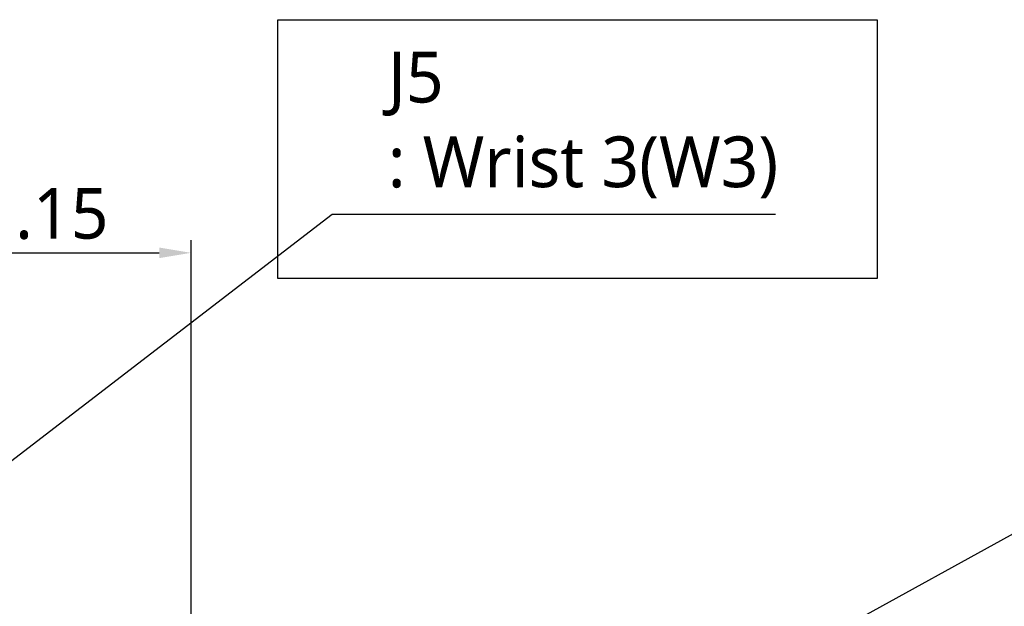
# Model space of a CAD drawing. Header units: millimetres. Extents: x 0 to 4378, y 0 to 2376.
# Tile 171 of 236: x 1590 to 1900, y 1757 to 1942. Entities that reach past the tile are written whole.
import ezdxf

# ---------------------------------------------------------------- set-up
doc = ezdxf.new("R2010")
doc.units = ezdxf.units.MM
doc.header["$LTSCALE"] = 0.2
doc.layers.add('05_Section Line', color=3, linetype='Continuous')
doc.styles.add('Rainbow-5.0 Style', font='malgunsl.ttf')
doc.dimstyles.new('Rainbow-5.0 Style', dxfattribs={"dimtxt": 4, "dimasz": 2.5, "dimexe": 1, "dimexo": 1, "dimgap": 1, "dimtad": 1, "dimdsep": 46, "dimtxsty": 'Rainbow-5.0 Style', "dimcen": 0, "dimclrd": 251, "dimclre": 251, "dimclrt": 7, "dimazin": 3, "dimtp": 0.1, "dimtm": 0.1, "dimtfac": 0.61, "dimtmove": 0, "dimatfit": 3, "dimfxl": 1, "dimlwd": -1, "dimlwe": -1, "dimarcsym": 1})

# ---------------------------------------------------------------- blocks, each defined once
blk = doc.blocks.new('*D156')
at = {"color": 251, "linetype": 'ByBlock', "transparency": 16777216}
for p, q in [((1526.37, 1808.65), (1526.37, 1872.74)), ((1643.52, 1691.5), (1643.52, 1872.74)), ((1536.37, 1868.74), (1633.52, 1868.74))]:
    blk.add_line(p, q, dxfattribs=at)
at = {"color": 251, "transparency": 16777216}
for points in [[(1536.37, 1870.4), (1536.37, 1867.07), (1526.37, 1868.74)], [(1633.52, 1870.4), (1633.52, 1867.07), (1643.52, 1868.74)]]:
    blk.add_solid(points, dxfattribs=at)
at = {"layer": 'Defpoints', "color": 0, "transparency": 16777216}
for p in [(1643.52, 1868.74), (1526.37, 1804.65), (1643.52, 1687.5)]:
    blk.add_point(p, dxfattribs=at)
at = {"color": 7, "transparency": 16777216, "insert": (1584.94, 1881.05), "char_height": 16, "attachment_point": 5, "style": 'Rainbow-5.0 Style'}
blk.add_mtext('117.15', dxfattribs=at)

msp = doc.modelspace()

# ---------------------------------------------------------------- linework, layer by layer
at = {"layer": '05_Section Line'}
msp.add_lwpolyline([(1670.822, 1942.192), (1859.732, 1942.192), (1859.732, 1860.606), (1670.822, 1860.606)], close=True, dxfattribs=at)

# ---------------------------------------------------------------- texts
at = {"color": 7, "insert": (1705.541, 1885.88), "char_height": 16, "attachment_point": 7, "style": 'Rainbow-5.0 Style'}
msp.add_mtext('J5\\P: Wrist 3(W3)', dxfattribs=at)

# ---------------------------------------------------------------- dimensions: what is measured, and where the dimension line sits
dim = msp.add_linear_dim(base=(1643.519, 1868.737), p1=(1526.369, 1804.652), p2=(1643.519, 1687.502), dimstyle='Rainbow-5.0 Style', override={"dimscale": 4, "dimtol": 0, "dimlim": 0, "dimtp": 0.1, "dimtm": 0.1, "dimtfac": 0.61, "dimtdec": 2, "dimtolj": 0, "dimtzin": 8})
dim.commit()
dim.dimension.update_dxf_attribs({"geometry": '*D156', "text_midpoint": (1584.944, 1881.053)})

# ---------------------------------------------------------------- leaders
at = {"annotation_type": 0, "has_hookline": 1, "hookline_direction": 0}
for points, text_width in [([(1527.963, 1758.084), (1688.041, 1880.88), (1700.541, 1880.88)], 122.213), ([(1646.519, 1639.534), (1933.491, 1797.22), (1945.991, 1797.22)], 115.187)]:
    msp.add_leader(points, dimstyle='Rainbow-5.0 Style', override={"dimscale": 5, "dimgap": 1, "dimtad": 1}, dxfattribs=dict(at, text_width=text_width))

doc.saveas('drawing.dxf')
